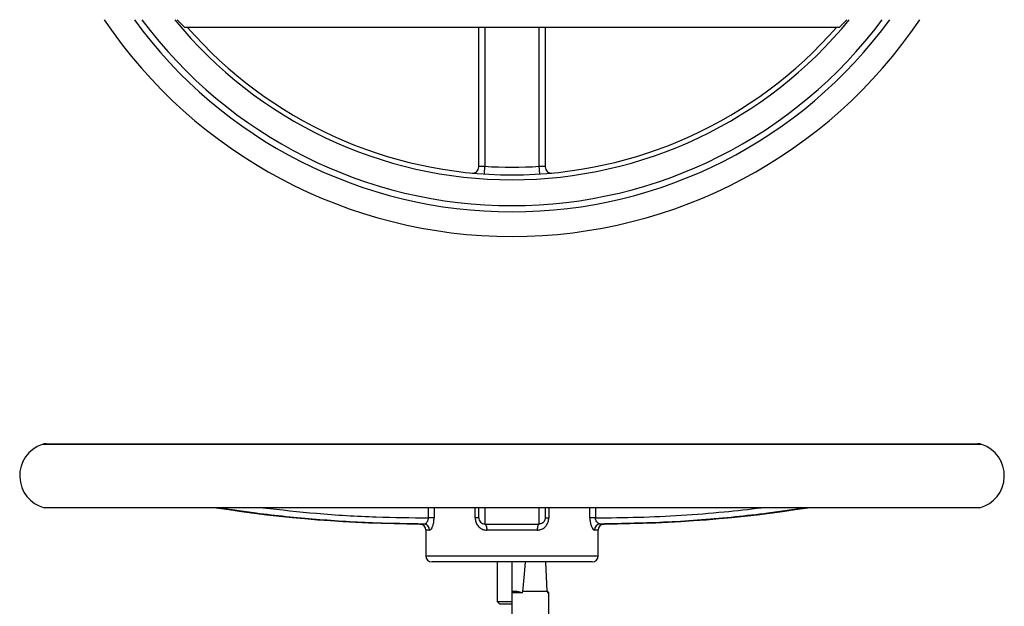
# Model space of a CAD drawing. Header units: millimetres. Extents: x 3 to 2091, y -59 to 1557.
# Tile 39 of 71: x 717 to 1117, y 1007 to 1245. Entities that reach past the tile are written whole.
import ezdxf

# ---------------------------------------------------------------- set-up
doc = ezdxf.new("R2010")
doc.units = ezdxf.units.MM

msp = doc.modelspace()

# ---------------------------------------------------------------- linework, layer by layer
at = {"color": 7, "linetype": 'Continuous', "lineweight": 25}
for p, q in [((780.56, 1244.66), (783.56, 1241.66)), ((1049.56, 1241.66), (1052.56, 1244.66)), ((783.56, 1241.66), (916.56, 1241.66)), ((916.56, 1241.66), (1049.56, 1241.66)), ((905.32, 1182.02), (905.52, 1185.13)), ((927.8, 1182.02), (927.6, 1185.13)), ((727.29, 1072.51), (1105.83, 1072.51)), ((1106.56, 1046.51), (726.56, 1046.51)), ((884.9, 1042.41), (882.64, 1042.41)), ((903.06, 1042.41), (901.63, 1042.41)), ((930.06, 1042.41), (931.49, 1042.41)), ((950.47, 1042.41), (948.21, 1042.41)), ((881.56, 1037.42), (881.56, 1027.01)), ((905.55, 1039.99), (905.56, 1039.92)), ((905.56, 1039.92), (927.56, 1039.92)), ((926.83, 1037.42), (906.29, 1037.42)), ((951.56, 1027.01), (951.56, 1037.42)), ((916.56, 1024.51), (884.06, 1024.51)), ((910.56, 1024.51), (910.56, 1008.48)), ((949.06, 1024.51), (916.56, 1024.51)), ((916.56, 1012.51), (916.56, 1024.51)), ((930.91, 1012.51), (930.28, 1024.51)), ((918.63, 1012.51), (916.56, 1012.51)), ((916.56, 1012.01), (916.56, 1012.51)), ((916.56, 1003.51), (916.56, 1012.01)), ((930.91, 1012.51), (920.92, 1012.51)), ((930.91, 1012.51), (930.94, 1012.01)), ((931.06, 1012.51), (930.91, 1012.51)), ((931.56, 1012.01), (930.94, 1012.01)), ((931.56, 1012.01), (931.06, 1012.51)), ((931.56, 1003.51), (931.56, 1012.01)), ((910.56, 1008.48), (911.52, 1007.51)), ((910.56, 1008.48), (916.56, 1008.48)), ((911.52, 1007.51), (916.56, 1007.51))]:
    msp.add_line(p, q, dxfattribs=at)
at = {"color": 8, "linetype": 'Continuous', "lineweight": 25}
for p, q in [((1107.44, 1072.25), (725.68, 1072.25)), ((882.64, 1042.41), (882.64, 1046.51)), ((884.9, 1046.51), (884.9, 1042.41)), ((901.63, 1042.41), (901.63, 1046.51)), ((931.49, 1046.51), (931.49, 1042.41)), ((948.21, 1042.41), (948.21, 1046.51)), ((950.47, 1046.51), (950.47, 1042.41)), ((879.07, 1039.92), (880.72, 1039.92)), ((883.1, 1037.42), (881.56, 1037.42)), ((951.56, 1037.42), (950.02, 1037.42)), ((952.4, 1039.92), (954.05, 1039.92)), ((881.56, 1027.01), (916.56, 1027.01)), ((916.56, 1027.01), (951.56, 1027.01))]:
    msp.add_line(p, q, dxfattribs=at)
at = {"color": 7, "linetype": 'Continuous', "lineweight": 25, "flags": 128}
for points in [[(905.56, 1039.92), (905.7, 1039.87), (905.84, 1039.73), (905.96, 1039.49), (906.07, 1039.18), (906.16, 1038.8), (906.23, 1038.37), (906.27, 1037.91), (906.29, 1037.42)], [(927.56, 1039.92), (927.42, 1039.87), (927.28, 1039.73), (927.16, 1039.49), (927.05, 1039.18), (926.95, 1038.8), (926.89, 1038.37), (926.85, 1037.91), (926.83, 1037.42)]]:
    msp.add_lwpolyline(points, dxfattribs=at)
at = {"color": 7, "linetype": 'Continuous', "lineweight": 25}
for centre, radius, start, end in [((916.56, 1356.66), 200, 214.0893, 270), ((916.56, 1356.66), 190, 216.1486, 270), ((916.56, 1356.66), 187.5, 216.6877, 270), ((916.56, 1356.66), 176.98, 219.2995, 270), ((916.56, 1356.66), 190, 270, 323.8732), ((916.56, 1356.66), 176.98, 270, 320.7313), ((916.56, 1356.66), 187.5, 270, 323.2914), ((916.56, 1356.66), 200, 270, 325.9135), ((916.56, 1356.66), 175, 221.0823, 270), ((916.56, 1356.66), 175, 270, 318.9177), ((900.56, 1184.9), 2.5, 264.678, 0), ((916.56, 1356.66), 171.88, 266.3174, 273.6826), ((932.56, 1184.9), 2.5, 180, 275.322), ((730.01, 1059.51), 13.45, 108.7829, 255.1372), ((727.29, 1067.51), 5, 90, 108.7829), ((1105.83, 1067.51), 5, 71.2171, 90), ((1103.11, 1059.51), 13.45, 284.8628, 71.2171), ((881.56, 1593.36), 553.44, 261.1426, 269.7423), ((951.56, 1593.36), 553.44, 270.2577, 278.8574), ((905.56, 1042.43), 2.5, 179.0186, 269.636), ((879.06, 1037.42), 2.5, 0, 89.7423), ((880.65, 1037.47), 2.45, 358.747, 88.4157), ((952.46, 1037.47), 2.45, 91.5843, 181.253), ((954.06, 1037.42), 2.5, 90.2577, 180), ((884.06, 1027.01), 2.5, 180, 270), ((949.06, 1027.01), 2.5, 270, 0)]:
    msp.add_arc(centre, radius, start, end, dxfattribs=at)
for centre, major_axis, ratio, start_param, end_param in [((916.56, 1213.29), (0, 219.34), 0.049416, 3.555976, 3.675832), ((916.56, 1286.35), (0, 286.22), 0.052408, 3.430746, 3.4368)]:
    msp.add_ellipse(centre, major_axis=major_axis, ratio=ratio, start_param=start_param, end_param=end_param, dxfattribs=at)
for points, knots in [([(903.06, 1184.9), (903.06, 1190.5), (903.06, 1201.7), (903.06, 1218.69), (903.06, 1232.01), (903.06, 1239.7), (903.06, 1241.66)], [0, 0, 0, 0, 0.298881, 0.597761, 0.897827, 1, 1, 1, 1]), ([(930.06, 1241.66), (930.06, 1239.72), (930.06, 1232.08), (930.06, 1218.78), (930.06, 1201.77), (930.06, 1190.52), (930.06, 1184.9)], [0, 0, 0, 0, 0.100991, 0.399871, 0.699936, 1, 1, 1, 1]), ([(903.06, 1184.9), (903.07, 1184.95), (903.11, 1185.06), (903.41, 1185.17), (903.96, 1185.23), (904.7, 1185.22), (905.25, 1185.16), (905.52, 1185.13)], [0, 0, 0, 0, 0.167205, 0.385098, 0.593193, 0.796945, 1, 1, 1, 1]), ([(927.6, 1185.13), (927.76, 1185.15), (928.2, 1185.2), (928.89, 1185.23), (929.54, 1185.2), (929.98, 1185.09), (930.03, 1184.96), (930.06, 1184.9)], [0, 0, 0, 0, 0.12203, 0.327413, 0.541608, 0.767489, 1, 1, 1, 1]), ([(903.06, 1042.48), (903.06, 1042.53), (903.06, 1042.63), (903.06, 1043.43), (903.06, 1044.68), (903.06, 1045.93), (903.06, 1046.51)], [0, 0, 0, 0, 0.206568, 0.483289, 0.761078, 1, 1, 1, 1]), ([(930.06, 1046.51), (930.06, 1045.71), (930.06, 1043.99), (930.06, 1042.68), (930.06, 1042.5), (930.06, 1042.41)], [0, 0, 0, 0, 0.322877, 0.685003, 1, 1, 1, 1]), ([(880.72, 1039.92), (880.88, 1039.94), (881.21, 1039.99), (881.75, 1040.35), (882.22, 1040.9), (882.47, 1041.42), (882.61, 1041.92), (882.63, 1042.18), (882.64, 1042.41)], [0, 0, 0, 0, 0.195658, 0.425667, 0.632444, 0.820228, 0.844354, 1, 1, 1, 1]), ([(883.1, 1037.42), (883.25, 1037.46), (883.56, 1037.55), (884.07, 1038.3), (884.52, 1039.44), (884.84, 1040.85), (884.88, 1041.89), (884.9, 1042.41)], [0, 0, 0, 0, 0.182571, 0.398304, 0.601222, 0.799087, 1, 1, 1, 1]), ([(901.63, 1042.41), (901.64, 1042.16), (901.67, 1041.32), (902.13, 1039.94), (903.18, 1038.56), (904.62, 1037.61), (905.73, 1037.48), (906.29, 1037.42)], [0, 0, 0, 0, 0.098717, 0.320893, 0.552025, 0.777627, 1, 1, 1, 1]), ([(926.83, 1037.42), (927.29, 1037.46), (928.27, 1037.55), (929.61, 1038.3), (930.66, 1039.44), (931.36, 1040.85), (931.45, 1041.89), (931.49, 1042.41)], [0, 0, 0, 0, 0.182571, 0.398304, 0.601222, 0.799087, 1, 1, 1, 1]), ([(930.06, 1042.41), (930.04, 1042.18), (930.02, 1041.92), (929.87, 1041.42), (929.6, 1040.9), (929.03, 1040.35), (928.33, 1039.99), (927.81, 1039.94), (927.56, 1039.92)], [0, 0, 0, 0, 0.155646, 0.179772, 0.367556, 0.574333, 0.804342, 1, 1, 1, 1]), ([(948.21, 1042.41), (948.22, 1042.16), (948.24, 1041.32), (948.45, 1039.94), (948.91, 1038.56), (949.48, 1037.61), (949.84, 1037.48), (950.02, 1037.42)], [0, 0, 0, 0, 0.098717, 0.320893, 0.552025, 0.777627, 1, 1, 1, 1]), ([(952.4, 1039.92), (952.21, 1039.95), (951.82, 1040.01), (951.23, 1040.47), (950.78, 1041.09), (950.57, 1041.67), (950.49, 1042.08), (950.48, 1042.28), (950.47, 1042.41)], [0, 0, 0, 0, 0.238412, 0.477239, 0.707701, 0.862963, 0.912586, 1, 1, 1, 1])]:
    msp.add_open_spline(points, degree=3, knots=knots, dxfattribs=at)
at = {"color": 8, "linetype": 'Continuous', "lineweight": 25}
for points, knots in [([(905.52, 1241.66), (905.52, 1239.67), (905.52, 1232.01), (905.52, 1218.74), (905.52, 1201.87), (905.52, 1190.71), (905.52, 1185.13)], [0, 0, 0, 0, 0.104479, 0.402219, 0.70111, 1, 1, 1, 1]), ([(927.6, 1185.13), (927.6, 1190.69), (927.6, 1201.8), (927.6, 1218.66), (927.6, 1231.94), (927.59, 1239.64), (927.59, 1241.66)], [0, 0, 0, 0, 0.297741, 0.595482, 0.894373, 1, 1, 1, 1]), ([(880.72, 1039.92), (874.26, 1040.01), (859.66, 1040.21), (836.92, 1041.62), (815.46, 1043.78), (802.18, 1045.74), (796.98, 1046.51)], [0, 0, 0, 0, 0.230484, 0.521188, 0.812448, 1, 1, 1, 1]), ([(815.49, 1046.51), (822.69, 1045.71), (837.96, 1043.99), (860.38, 1042.68), (875.58, 1042.5), (882.64, 1042.41)], [0, 0, 0, 0, 0.322877, 0.685003, 1, 1, 1, 1]), ([(905.52, 1046.51), (905.52, 1045.74), (905.53, 1044.32), (905.53, 1042.23), (905.53, 1040.45), (905.55, 1040.14), (905.55, 1039.99)], [0, 0, 0, 0, 0.193286, 0.357234, 0.693674, 1, 1, 1, 1]), ([(927.56, 1039.92), (927.57, 1040.01), (927.58, 1040.21), (927.59, 1041.62), (927.59, 1043.78), (927.59, 1045.74), (927.59, 1046.51)], [0, 0, 0, 0, 0.230484, 0.521188, 0.812448, 1, 1, 1, 1]), ([(950.47, 1042.41), (956.29, 1042.47), (967.92, 1042.58), (985.37, 1043.43), (1002, 1044.68), (1012.79, 1045.93), (1017.78, 1046.51)], [0, 0, 0, 0, 0.258583, 0.517163, 0.776741, 1, 1, 1, 1]), ([(1036.13, 1046.51), (1030.93, 1045.74), (1021.33, 1044.32), (1002.59, 1042.22), (979.88, 1040.4), (961.56, 1040.08), (952.4, 1039.92)], [0, 0, 0, 0, 0.187489, 0.346521, 0.672871, 1, 1, 1, 1])]:
    msp.add_open_spline(points, degree=3, knots=knots, dxfattribs=at)
at = {"color": 7, "linetype": 'Continuous', "lineweight": 25}
for points in [[(920.84, 1012.01), (919.44, 1012.01), (918.01, 1012.01), (916.56, 1012.01)], [(920.84, 1012.01), (920.11, 1012.23), (919.38, 1012.4), (918.63, 1012.51)]]:
    msp.add_open_spline(points, degree=3, dxfattribs=at)

doc.saveas('drawing.dxf')
